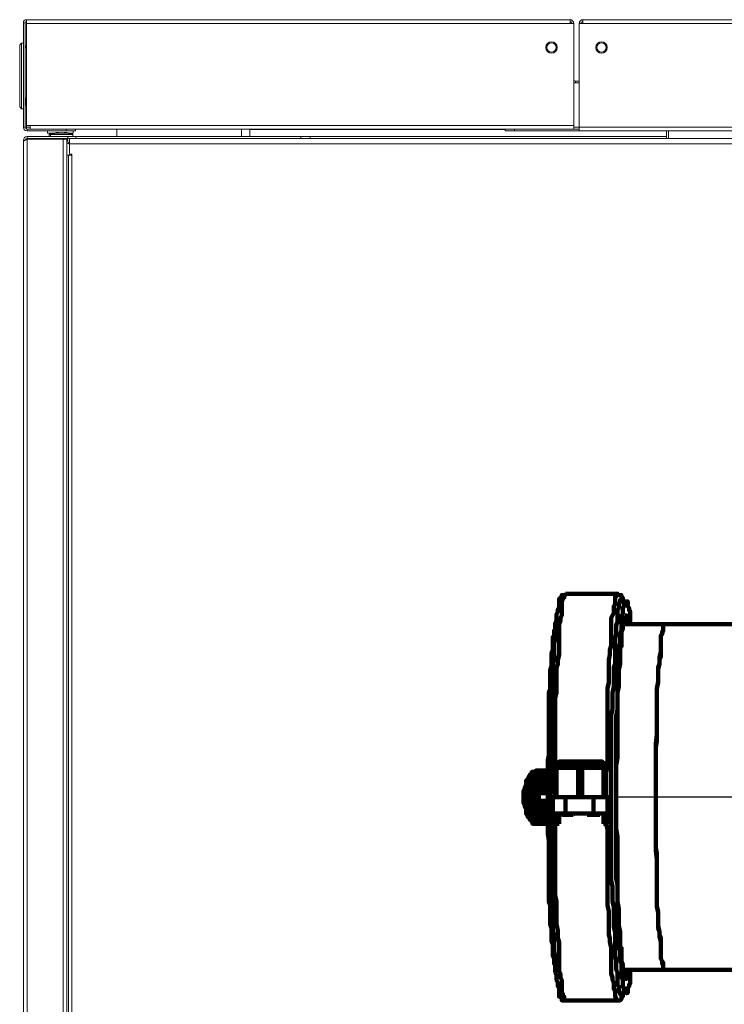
# Model space of a CAD drawing. Header units: millimetres. Extents: x -41968 to 54113, y -9946 to 101810.
# Tile 157 of 171: x -6239 to -5913, y 92132 to 92588. Entities that reach past the tile are written whole.
import ezdxf

# ---------------------------------------------------------------- set-up
doc = ezdxf.new("R2010")
doc.units = ezdxf.units.MM
doc.linetypes.add('DASHDOT', pattern=[1, 0.5, -0.25, 0, -0.25])
for name, color, linetype, lineweight in [('CERNA', 7, 'Continuous', 15), ('P', 250, 'Continuous', 100), ('UT-kotle', 1, 'Continuous', 50)]:
    doc.layers.add(name, color=color, linetype=linetype, lineweight=lineweight)
doc.layers.add('UT-komin', color=2, linetype='Continuous')

# ---------------------------------------------------------------- blocks, each defined once
blk = doc.blocks.new('CONDENSINOX_50')
at = {"layer": 'CERNA'}
for p, q in [((-247.9, 574.8), (-499.51, 574.8)), ((-499.51, 574.8), (-499.51, 573.94)), ((-247.9, 574.8), (-247.9, 573.09)), ((-241.91, 574.8), (-241.91, 574.33)), ((-241.91, 573.09), (-241.91, 574.33)), ((92.58, 574.8), (-241.9, 574.8)), ((-500.97, 573.34), (-500.11, 573.34)), ((-500.97, 525.02), (-500.97, 573.34)), ((-500.11, 525.02), (-500.11, 573.34)), ((-499.51, 573.09), (-499.6, 572.23)), ((-499.6, 572.23), (-499.6, 525.86)), ((-499.51, 573.86), (-499.51, 573.09)), ((-247.9, 573.09), (-499.51, 573.09)), ((-246.19, 573.09), (-247.9, 573.09)), ((-246.19, 524.16), (-246.19, 573.09)), ((-243.61, 573.18), (-242.76, 573.13)), ((-243.61, 573.09), (-243.61, 523.31)), ((-243.61, 573.09), (-241.91, 573.09)), ((92.58, 573.09), (-241.9, 573.09)), ((-501.82, 563.97), (-502.68, 563.12)), ((-502.68, 534.43), (-502.68, 563.12)), ((-501.82, 563.97), (-500.97, 563.97)), ((-501.82, 533.58), (-501.82, 563.97)), ((-499.6, 561.83), (-500.11, 561.83)), ((-499.68, 562.17), (-499.68, 562)), ((-243.61, 546.42), (-245.33, 546.42)), ((-245.33, 545.56), (-245.33, 546.41)), ((-243.61, 545.56), (-245.33, 545.56)), ((-500.11, 538.07), (-499.6, 538.64)), ((-499.68, 535.89), (-499.68, 538.55)), ((-501.82, 533.58), (-502.68, 534.43)), ((-501.82, 533.58), (-500.97, 533.58)), ((-500.11, 535.89), (-499.68, 535.89)), ((-499.78, 535.25), (-500.08, 535.89)), ((-499.6, 535.25), (-499.77, 535.25)), ((-499.68, 536.15), (-499.6, 536.15)), ((-500.11, 525.02), (-500.97, 525.02)), ((-499.6, 525.87), (-497.89, 525.87)), ((-499.6, 525.02), (-499.6, 525.87)), ((-499.6, 525.02), (-497.89, 525.02)), ((-499.6, 525.02), (-499.6, 524.24)), ((-499.26, 523.31), (-499.26, 524.16)), ((-481.14, 524.16), (-499.25, 524.16)), ((-497.89, 524.16), (-497.89, 525.87)), ((-246.19, 525.87), (-497.88, 525.87)), ((-246.19, 524.16), (-497.88, 524.16)), ((-481.14, 524.16), (-481.14, 523.31)), ((-476.87, 524.16), (-476.87, 523.31)), ((-457.63, 520.73), (-457.69, 524.16)), ((-399.96, 524.16), (-400.01, 520.74)), ((-396.1, 524.16), (-396.1, 523.91)), ((-277.86, 523.31), (-277.86, 524.16)), ((-273.58, 523.31), (-273.58, 524.16)), ((-273.58, 524.16), (-243.61, 524.16)), ((-243.61, 525.02), (-246.19, 525.02)), ((-243.61, 524.16), (-246.19, 524.16)), ((92.66, 525.02), (-243.61, 525.02)), ((-476.87, 523.31), (-499.26, 523.31)), ((-368.27, 520.73), (-499.26, 520.73)), ((-499.26, 520.73), (-499.26, 519.87)), ((-478.17, 519.88), (-499.26, 519.88)), ((-497.54, 519.88), (-497.54, 519.46)), ((-497.53, 519.88), (-497.53, 519.46)), ((-489.83, 522.28), (-489.83, 523.31)), ((-489.83, 522.28), (-487.01, 522.28)), ((-488.98, 521.6), (-488.42, 521.6)), ((-488.98, 520.73), (-488.98, 521.6)), ((-488.11, 522.01), (-488.68, 522.01)), ((-488.42, 521.6), (-478.15, 521.6)), ((-488.42, 520.73), (-488.42, 521.6)), ((-478.46, 522.01), (-488.12, 522.01)), ((-486.47, 519.45), (-486.54, 519.75)), ((-486.33, 519.88), (-486.33, 519.46)), ((-485.91, 519.45), (-485.98, 519.75)), ((-480.81, 518.72), (-480.6, 519.76)), ((-480.6, 519.74), (-480.47, 519.88)), ((-480.42, 520.73), (-480.42, 519.87)), ((-479.56, 522.28), (-477.85, 522.28)), ((-479.56, 519.88), (72.64, 519.88)), ((-479.56, 519.88), (-479.56, 517.31)), ((-478.15, 520.73), (-478.15, 521.6)), ((-477.85, 522.28), (-477.85, 523.31)), ((-476.71, 520.73), (-476.71, 519.87)), ((-396.1, 523.91), (-396.1, 520.74)), ((-396.1, 523.91), (-277.86, 523.91)), ((-372.54, 519.88), (-372.54, 520.74)), ((-368.27, 519.88), (-368.27, 520.74)), ((-368.27, 520.73), (-203.21, 520.73)), ((-243.61, 523.31), (-277.86, 523.31)), ((92.66, 523.31), (-243.61, 523.31)), ((-203.21, 519.88), (-203.21, 523.31)), ((-202.36, 519.88), (-202.36, 523.31)), ((-500.97, 519.02), (-500.27, 519.02)), ((-500.97, 519.02), (-500.97, 13.45)), ((-500.97, 518.73), (-500.76, 518.73)), ((-480.81, 519.45), (-499.26, 519.45)), ((-499.26, 519.45), (-499.26, 13.64)), ((-482.53, 519.45), (-482.53, 25.01)), ((-480.81, 519.45), (-480.81, 25.01)), ((-479.83, 517.31), (-479.55, 517.31)), ((-479.56, 513.03), (-479.56, 517.32)), ((-479.56, 517.31), (72.64, 517.31)), ((-480.05, 512.17), (-480.81, 512.17)), ((-480.05, 28.57), (-480.05, 512.17)), ((-478.9, 512.17), (-480.05, 512.17)), ((-479.56, 512.17), (-479.56, 512.6)), ((-479.14, 512.6), (-478.79, 512.6)), ((-478.79, 512.17), (-478.91, 512.17)), ((-478.75, 512.2), (-478.9, 512.17)), ((-478.62, 512.28), (-478.75, 512.21)), ((-478.57, 512.39), (-478.62, 512.28)), ((-478.57, 512.39), (-478.57, 28.35))]:
    blk.add_line(p, q, dxfattribs=at)
for points in [[(-499.51, 574.8), (-500.32, 574.8), (-500.97, 574.15), (-500.97, 573.34)], [(-246.19, 573.09), (-246.19, 574.03), (-246.95, 574.81), (-247.9, 574.81)], [(-241.91, 574.8), (-242.85, 574.8), (-243.61, 574.03), (-243.61, 573.09)], [(-499.51, 573.95), (-499.84, 573.95), (-500.11, 573.68), (-500.11, 573.34)], [(-247.04, 573.09), (-247.04, 573.56), (-247.43, 573.94), (-247.91, 573.94)], [(-241.91, 573.95), (-242.37, 573.95), (-242.76, 573.57), (-242.76, 573.09)], [(-499.85, 561.83), (-499.76, 561.83), (-499.68, 561.91), (-499.68, 562)], [(-499.61, 562.79), (-499.65, 562.59), (-499.68, 562.38), (-499.68, 562.17)], [(-246.19, 547.28), (-246.19, 546.81), (-245.8, 546.42), (-245.33, 546.42)], [(-246.19, 545.79), (-245.92, 545.64), (-245.63, 545.56), (-245.33, 545.56)], [(-500.97, 525.02), (-500.97, 524.07), (-500.2, 523.32), (-499.26, 523.32)], [(-500.11, 525.02), (-500.11, 524.55), (-499.73, 524.17), (-499.26, 524.17)], [(-499.26, 520.73), (-500.19, 520.73), (-500.97, 519.97), (-500.97, 519.02)], [(-499.26, 519.88), (-499.69, 519.88), (-500.06, 519.55), (-500.11, 519.12)], [(-498.4, 519.88), (-498.87, 519.88), (-499.3, 519.7), (-499.62, 519.35)], [(-497.2, 519.88), (-497.24, 519.74), (-497.28, 519.59), (-497.33, 519.46)], [(-488.67, 522.01), (-488.85, 521.96), (-488.97, 521.79), (-488.97, 521.6)], [(-487.58, 522.3), (-487.95, 522.21), (-488.32, 522.12), (-488.68, 522.01)], [(-488.11, 522.01), (-488.3, 521.96), (-488.42, 521.79), (-488.42, 521.6)], [(-478.46, 522.01), (-481.62, 522.94), (-484.97, 522.94), (-488.12, 522.01)], [(-479.66, 519.59), (-479.7, 519.71), (-479.74, 519.8), (-479.8, 519.89)], [(-478.15, 521.6), (-478.15, 521.79), (-478.28, 521.96), (-478.45, 522.01)], [(-499.91, 519.2), (-499.98, 519.17), (-500.05, 519.15), (-500.12, 519.1)], [(-480.79, 517.38), (-480.14, 517.57), (-479.66, 518.13), (-479.57, 518.79)], [(-479.56, 516.46), (-479.56, 516.91), (-479.74, 517.35), (-480.06, 517.67)], [(-479.56, 513.03), (-479.56, 512.79), (-479.37, 512.61), (-479.14, 512.61)], [(-478.57, 512.39), (-478.57, 512.51), (-478.66, 512.6), (-478.79, 512.6)]]:
    blk.add_open_spline(points, degree=3, dxfattribs=at)
for points, knots in [([(-253.81, 561.95), (-253.81, 560.49), (-255.01, 559.31), (-256.46, 559.31), (-257.92, 559.31), (-259.11, 560.49), (-259.11, 561.95), (-259.11, 563.42), (-257.92, 564.61), (-256.46, 564.61), (-255.01, 564.61), (-253.81, 563.42), (-253.81, 561.95)], [0, 0, 0, 0, 1, 1, 1, 2, 2, 2, 3, 3, 3, 4, 4, 4, 4]), ([(-254.34, 561.95), (-254.34, 560.8), (-255.29, 559.84), (-256.46, 559.84), (-257.63, 559.84), (-258.58, 560.8), (-258.58, 561.95), (-258.58, 563.13), (-257.63, 564.08), (-256.46, 564.08), (-255.29, 564.08), (-254.34, 563.13), (-254.34, 561.95)], [0, 0, 0, 0, 1, 1, 1, 2, 2, 2, 3, 3, 3, 4, 4, 4, 4]), ([(-230.69, 561.95), (-230.69, 560.49), (-231.88, 559.31), (-233.34, 559.31), (-234.8, 559.31), (-236.01, 560.49), (-236.01, 561.95), (-236.01, 563.42), (-234.8, 564.61), (-233.34, 564.61), (-231.88, 564.61), (-230.69, 563.42), (-230.69, 561.95)], [0, 0, 0, 0, 1, 1, 1, 2, 2, 2, 3, 3, 3, 4, 4, 4, 4]), ([(-231.22, 561.95), (-231.22, 560.8), (-232.17, 559.84), (-233.35, 559.84), (-234.52, 559.84), (-235.46, 560.8), (-235.46, 561.95), (-235.46, 563.13), (-234.52, 564.08), (-233.35, 564.08), (-232.17, 564.08), (-231.22, 563.13), (-231.22, 561.95)], [0, 0, 0, 0, 1, 1, 1, 2, 2, 2, 3, 3, 3, 4, 4, 4, 4]), ([(-480.81, 518.31), (-480.41, 518.56), (-480.29, 519.1), (-480.56, 519.49), (-480.57, 519.52), (-480.6, 519.55), (-480.62, 519.58)], [0, 0, 0, 0, 1, 1, 1, 2, 2, 2, 2]), ([(-500.97, 518.42), (-500.97, 518.5), (-500.91, 518.59), (-500.85, 518.65), (-500.75, 518.77), (-500.63, 518.85), (-500.51, 518.91)], [0, 0, 0, 0, 1, 1, 1, 2, 2, 2, 2]), ([(-500.51, 518.91), (-500.45, 518.95), (-500.38, 518.98), (-500.33, 519.02), (-500.26, 519.06), (-500.19, 519.09), (-500.12, 519.11)], [0, 0, 0, 0, 1, 1, 1, 2, 2, 2, 2]), ([(-499.91, 519.2), (-499.83, 519.23), (-499.76, 519.25), (-499.67, 519.27), (-499.6, 519.31), (-499.51, 519.34), (-499.43, 519.35)], [0, 0, 0, 0, 1, 1, 1, 2, 2, 2, 2])]:
    blk.add_open_spline(points, degree=3, knots=knots, dxfattribs=at)

msp = doc.modelspace()

# ---------------------------------------------------------------- linework, layer by layer
at = {"layer": 'P', "color": 2, "linetype": 'Continuous'}
for points in [[(-5991.052, 92228.024), (-5991.052, 92250.377), (-5991.052, 92252.729), (-5991.052, 92273.905), (-5990.463, 92276.258), (-5990.463, 92288.023), (-5989.875, 92289.787), (-5989.875, 92291.552), (-5989.287, 92293.905), (-5989.287, 92301.552), (-5989.287, 92303.317), (-5989.287, 92308.022), (-5988.699, 92309.787), (-5988.699, 92310.963), (-5988.11, 92312.14), (-5988.11, 92315.669), (-5988.11, 92316.257), (-5988.11, 92318.61), (-5987.522, 92319.787), (-5986.934, 92320.375), (-5986.934, 92320.963), (-5986.934, 92321.551), (-5986.346, 92321.551), (-5986.346, 92322.14), (-5986.346, 92322.14)], [(-5991.052, 92307.434), (-5991.052, 92308.611), (-5990.463, 92309.787), (-5990.463, 92312.728), (-5989.875, 92313.905), (-5989.875, 92315.081), (-5989.287, 92315.669), (-5989.287, 92317.434), (-5989.287, 92317.434), (-5989.287, 92318.61), (-5989.287, 92319.787), (-5989.287, 92319.787), (-5988.699, 92320.375), (-5988.699, 92320.375), (-5988.11, 92320.963), (-5988.11, 92320.963), (-5988.11, 92321.551), (-5988.11, 92321.551), (-5987.522, 92321.551), (-5986.934, 92321.551), (-5986.346, 92322.14), (-5986.346, 92322.14)], [(-5962.229, 92322.14), (-5986.346, 92322.14)], [(-5967.523, 92228.024), (-5967.523, 92239.2), (-5966.934, 92242.141), (-5966.934, 92258.023), (-5966.934, 92260.965), (-5966.934, 92278.611), (-5966.346, 92280.964), (-5966.346, 92291.552), (-5965.758, 92293.905), (-5965.758, 92296.258), (-5965.17, 92298.023), (-5965.17, 92303.317), (-5965.17, 92305.081), (-5965.17, 92310.963), (-5964.582, 92312.14), (-5963.993, 92313.316), (-5963.993, 92316.257), (-5963.405, 92317.434), (-5963.405, 92319.787), (-5963.405, 92320.375), (-5963.405, 92320.963), (-5962.817, 92320.963), (-5962.817, 92321.551), (-5962.229, 92321.551), (-5962.229, 92322.14), (-5962.229, 92322.14)], [(-5965.17, 92228.024), (-5965.17, 92266.259), (-5964.582, 92268.611), (-5964.582, 92276.258), (-5963.993, 92279.199), (-5963.993, 92288.023), (-5963.405, 92289.787), (-5963.405, 92298.023), (-5963.405, 92299.787), (-5963.405, 92301.552), (-5962.817, 92303.317), (-5962.817, 92307.434), (-5962.229, 92309.199), (-5962.229, 92312.728), (-5962.229, 92313.905), (-5962.229, 92314.493), (-5961.64, 92315.669), (-5961.64, 92317.434), (-5961.052, 92318.61), (-5961.052, 92319.199), (-5960.464, 92319.787), (-5960.464, 92319.787), (-5960.464, 92320.375), (-5960.464, 92320.375), (-5959.876, 92319.787), (-5959.876, 92318.61)], [(-5962.229, 92322.14), (-5962.229, 92322.14), (-5961.64, 92321.551), (-5961.052, 92321.551), (-5961.052, 92321.551), (-5960.464, 92321.551), (-5960.464, 92320.963), (-5960.464, 92320.375), (-5959.876, 92320.375), (-5959.876, 92319.787), (-5959.876, 92319.199), (-5959.288, 92318.61)], [(-5962.817, 92228.024), (-5962.817, 92265.67), (-5962.229, 92268.611), (-5962.229, 92282.729), (-5962.229, 92285.082), (-5962.229, 92286.846), (-5961.64, 92289.199), (-5961.64, 92297.434), (-5961.052, 92299.199), (-5961.052, 92303.317), (-5960.464, 92305.081), (-5960.464, 92306.846), (-5960.464, 92308.022), (-5960.464, 92312.14), (-5959.876, 92312.728), (-5959.876, 92315.669), (-5959.288, 92316.257), (-5959.288, 92317.434), (-5959.288, 92317.434), (-5959.288, 92318.61), (-5958.699, 92318.61), (-5958.699, 92318.61), (-5958.699, 92318.61)], [(-5958.699, 92318.61), (-5957.523, 92318.61), (-5957.523, 92318.61), (-5957.523, 92318.022), (-5957.523, 92317.434), (-5957.523, 92316.257), (-5956.935, 92315.669), (-5956.935, 92314.493), (-5956.346, 92313.905), (-5956.346, 92310.963), (-5956.346, 92309.787), (-5956.346, 92308.022), (-5956.346, 92308.022)], [(-5960.464, 92300.964), (-5960.464, 92304.493), (-5959.876, 92305.669), (-5959.876, 92308.022), (-5959.288, 92309.199), (-5959.288, 92309.787), (-5959.288, 92310.963), (-5958.699, 92311.552), (-5958.699, 92312.14), (-5958.699, 92312.14)], [(-5958.699, 92308.022), (-5958.699, 92312.14)], [(-5958.699, 92308.022), (-5958.699, 92312.14)], [(-5958.699, 92312.14), (-5958.111, 92312.14), (-5957.523, 92311.552), (-5957.523, 92310.963), (-5957.523, 92309.787), (-5957.523, 92309.199), (-5956.935, 92308.022), (-5956.935, 92308.022)], [(-5991.052, 92307.434), (-5991.052, 92306.846), (-5991.052, 92306.258), (-5991.052, 92305.669), (-5991.64, 92305.081), (-5991.64, 92302.14), (-5992.228, 92302.14), (-5992.228, 92298.611), (-5992.228, 92297.434), (-5992.228, 92296.258), (-5992.816, 92294.493), (-5992.816, 92288.611), (-5993.404, 92286.846), (-5993.404, 92278.023), (-5993.993, 92276.258), (-5993.993, 92270.376), (-5993.993, 92268.023), (-5993.993, 92247.435), (-5994.581, 92245.083), (-5994.581, 92230.377)], [(-5993.404, 92228.024), (-5992.816, 92232.142), (-5992.816, 92266.259), (-5992.228, 92270.376), (-5992.228, 92276.847), (-5992.228, 92280.376), (-5992.228, 92289.787), (-5991.64, 92292.14), (-5991.64, 92299.199), (-5991.052, 92300.964), (-5991.052, 92303.317), (-5991.052, 92305.081), (-5991.052, 92307.434)], [(-5959.876, 92308.022), (-5958.699, 92308.022)], [(-5958.699, 92308.022), (-5798.703, 92308.022)], [(-5944.582, 92228.024), (-5944.582, 92250.965), (-5943.994, 92253.906), (-5943.994, 92263.317), (-5943.994, 92265.67), (-5943.994, 92278.611), (-5943.406, 92280.964), (-5943.406, 92288.023), (-5942.817, 92289.787), (-5942.817, 92291.552), (-5942.229, 92292.729), (-5942.229, 92298.611), (-5942.229, 92299.787), (-5942.229, 92302.728), (-5941.641, 92303.317), (-5941.641, 92304.493), (-5941.053, 92305.081), (-5941.053, 92306.846), (-5941.053, 92307.434), (-5941.053, 92308.022), (-5940.464, 92308.022), (-5940.464, 92308.022)], [(-5944.582, 92228.024), (-5944.582, 92252.729), (-5943.994, 92256.847), (-5943.994, 92264.494), (-5943.994, 92268.023), (-5943.994, 92278.023), (-5943.406, 92281.552), (-5943.406, 92287.435), (-5942.817, 92289.787), (-5942.817, 92292.729), (-5942.229, 92295.081), (-5942.229, 92297.434), (-5942.229, 92299.199), (-5942.229, 92302.728), (-5941.641, 92303.905), (-5941.053, 92305.081), (-5941.053, 92306.258), (-5941.053, 92306.846), (-5941.053, 92308.022), (-5940.464, 92308.022)], [(-5960.464, 92297.434), (-5960.464, 92300.964)], [(-5962.229, 92270.376), (-5962.229, 92273.317), (-5962.229, 92276.258), (-5961.64, 92279.199), (-5961.64, 92286.846), (-5961.052, 92289.787), (-5961.052, 92296.846), (-5960.464, 92298.611), (-5960.464, 92300.375)], [(-5960.464, 92297.434), (-5960.464, 92300.375)], [(-5960.464, 92297.434), (-5960.464, 92297.434)], [(-5960.464, 92297.434), (-5960.464, 92297.434)], [(-5962.817, 92228.024), (-5962.817, 92242.73), (-5962.229, 92246.259), (-5962.229, 92269.788)], [(-5962.229, 92268.023), (-5962.229, 92270.376)], [(-5962.229, 92267.435), (-5962.229, 92269.788)], [(-5962.229, 92268.023), (-5962.229, 92267.435)], [(-5962.229, 92267.435), (-5962.229, 92267.435)], [(-5990.463, 92242.73), (-5989.875, 92242.73), (-5989.875, 92243.318), (-5989.287, 92243.318), (-5989.287, 92243.318), (-5989.287, 92243.906), (-5989.287, 92243.906), (-5989.287, 92244.494), (-5989.287, 92244.494), (-5988.699, 92244.494), (-5988.699, 92244.494)], [(-5989.287, 92243.318), (-5989.287, 92243.318), (-5989.875, 92242.73), (-5990.463, 92241.553)], [(-5990.463, 92241.553), (-5968.111, 92241.553)], [(-5990.463, 92228.024), (-5990.463, 92241.553)], [(-5989.287, 92243.318), (-5969.876, 92243.318)], [(-5988.699, 92244.494), (-5988.699, 92243.906), (-5988.699, 92243.318), (-5988.699, 92243.318), (-5988.699, 92243.318)], [(-5988.699, 92244.494), (-5969.876, 92244.494)], [(-5981.64, 92243.318), (-5981.64, 92243.318), (-5981.64, 92242.73), (-5981.052, 92242.73), (-5980.464, 92242.141), (-5980.464, 92241.553), (-5980.464, 92241.553)], [(-5980.464, 92228.024), (-5980.464, 92241.553)], [(-5976.934, 92243.318), (-5977.522, 92243.318), (-5977.522, 92242.73), (-5978.111, 92242.73), (-5978.111, 92242.141), (-5978.111, 92241.553), (-5978.699, 92241.553), (-5978.699, 92241.553)], [(-5978.699, 92228.024), (-5978.699, 92241.553)], [(-5969.876, 92243.318), (-5969.876, 92243.906), (-5969.876, 92244.494), (-5969.876, 92244.494)], [(-5969.876, 92244.494), (-5969.876, 92244.494), (-5969.287, 92244.494), (-5969.287, 92243.906), (-5968.699, 92243.906), (-5968.699, 92243.318), (-5968.699, 92243.318), (-5968.111, 92243.318), (-5968.111, 92242.73), (-5968.111, 92242.141), (-5968.111, 92242.141), (-5968.111, 92241.553)], [(-5969.876, 92243.318), (-5969.876, 92243.318)], [(-5969.876, 92243.318), (-5969.876, 92243.318)], [(-5969.876, 92243.318), (-5969.287, 92242.73), (-5968.699, 92242.73), (-5968.699, 92242.141), (-5968.111, 92242.141), (-5968.111, 92241.553), (-5968.111, 92241.553)], [(-5969.876, 92243.318), (-5969.876, 92243.318), (-5969.876, 92242.73)], [(-5969.876, 92243.318), (-5969.876, 92243.318)], [(-5969.876, 92242.73), (-5968.699, 92242.73), (-5968.699, 92242.141), (-5968.699, 92241.553), (-5968.699, 92241.553)], [(-5968.699, 92228.024), (-5968.699, 92241.553)], [(-5968.111, 92241.553), (-5968.111, 92241.553), (-5968.111, 92241.553), (-5968.111, 92241.553)], [(-5968.111, 92241.553), (-5968.111, 92239.789), (-5968.111, 92238.612), (-5968.111, 92228.024)], [(-5999.287, 92240.377), (-5999.875, 92240.377), (-6000.463, 92239.789), (-6001.051, 92239.789), (-6001.64, 92239.789), (-6001.64, 92239.789), (-6002.228, 92239.2), (-6002.228, 92238.612), (-6002.816, 92238.612), (-6002.816, 92238.024), (-6003.404, 92237.436), (-6003.404, 92236.847), (-6003.992, 92236.259), (-6004.581, 92235.671), (-6004.581, 92235.083), (-6004.581, 92234.495), (-6004.581, 92233.318), (-6005.169, 92232.73), (-6005.169, 92232.142), (-6005.757, 92230.965), (-6005.757, 92228.024)], [(-5998.11, 92240.377), (-5998.698, 92240.377), (-5999.287, 92239.789), (-5999.875, 92239.789), (-5999.875, 92239.789), (-6000.463, 92239.789), (-6001.051, 92239.2), (-6001.051, 92238.612), (-6001.64, 92238.612), (-6001.64, 92238.024), (-6002.228, 92237.436), (-6002.228, 92236.847), (-6002.816, 92236.259), (-6002.816, 92235.671), (-6002.816, 92235.083), (-6003.404, 92234.495), (-6003.404, 92233.906)], [(-5996.934, 92240.377), (-5997.522, 92239.789), (-5998.698, 92239.789), (-5998.698, 92239.789), (-5999.287, 92239.789), (-5999.875, 92239.2), (-5999.875, 92238.612), (-5999.875, 92238.612), (-6000.463, 92238.024), (-6001.051, 92237.436), (-6001.051, 92236.847), (-6001.64, 92236.259), (-6001.64, 92235.671), (-6001.64, 92235.083), (-6002.228, 92234.495), (-6002.228, 92233.318), (-6002.816, 92232.73), (-6002.816, 92232.142), (-6002.816, 92230.965), (-6002.816, 92228.024)], [(-5995.169, 92240.377), (-5995.757, 92240.377), (-5996.346, 92239.789), (-5996.934, 92239.789), (-5997.522, 92239.789), (-5998.11, 92239.789), (-5998.698, 92239.2), (-5998.698, 92238.612), (-5998.698, 92238.612), (-5999.287, 92238.024), (-5999.875, 92237.436), (-5999.875, 92236.847), (-5999.875, 92236.259), (-6000.463, 92235.671), (-6000.463, 92234.495), (-6001.051, 92233.906)], [(-5994.581, 92240.377), (-5995.169, 92239.789), (-5995.757, 92239.789), (-5996.346, 92239.789), (-5996.934, 92239.789), (-5996.934, 92239.2), (-5996.934, 92238.612), (-5997.522, 92238.612), (-5998.11, 92238.024), (-5998.11, 92237.436), (-5998.698, 92236.847), (-5998.698, 92236.259), (-5999.287, 92235.671), (-5999.287, 92234.495), (-5999.875, 92233.906), (-5999.875, 92232.73), (-5999.875, 92232.142), (-5999.875, 92230.965), (-6000.463, 92230.377), (-6000.463, 92228.024)], [(-5999.287, 92240.377), (-5998.11, 92240.377)], [(-5994.581, 92239.789), (-5994.581, 92239.789), (-5995.169, 92239.789), (-5995.169, 92239.2), (-5995.757, 92238.612), (-5996.346, 92238.612), (-5996.934, 92238.024), (-5996.934, 92237.436), (-5996.934, 92236.847), (-5996.934, 92236.259), (-5997.522, 92235.671), (-5998.11, 92235.083), (-5998.11, 92234.495), (-5998.698, 92233.906)], [(-5996.934, 92240.377), (-5998.11, 92240.377)], [(-5994.581, 92238.612), (-5994.581, 92238.612), (-5995.169, 92238.612), (-5995.169, 92238.024), (-5995.169, 92237.436), (-5995.757, 92236.847), (-5995.757, 92236.259), (-5996.346, 92235.671), (-5996.934, 92235.083), (-5996.934, 92234.495), (-5996.934, 92233.906), (-5996.934, 92232.142), (-5997.522, 92230.965), (-5997.522, 92229.789)], [(-5996.934, 92240.377), (-5996.934, 92240.377)], [(-5996.934, 92240.377), (-5995.169, 92240.377)], [(-5994.581, 92236.847), (-5994.581, 92236.259), (-5995.169, 92235.671), (-5995.169, 92235.083), (-5995.169, 92234.495), (-5995.757, 92233.906)], [(-5994.581, 92240.377), (-5995.169, 92240.377)], [(-5994.581, 92240.377), (-5994.581, 92240.377)], [(-6003.404, 92233.906), (-6003.404, 92233.318), (-6003.992, 92232.73), (-6003.992, 92232.142), (-6004.581, 92230.965), (-6004.581, 92228.024)], [(-6001.64, 92236.259), (-6001.64, 92236.259), (-6001.64, 92235.671), (-6001.64, 92235.671), (-6002.228, 92235.083), (-6002.228, 92233.906), (-6002.816, 92233.318), (-6002.816, 92232.73), (-6002.816, 92229.201), (-6003.404, 92228.612), (-6003.404, 92228.024)], [(-6001.051, 92233.906), (-6001.051, 92233.318), (-6001.64, 92232.73), (-6001.64, 92230.965), (-6001.64, 92230.377), (-6001.64, 92228.024)], [(-5998.698, 92236.259), (-5998.698, 92236.259), (-5999.287, 92235.671), (-5999.287, 92235.671), (-5999.875, 92235.083), (-5999.875, 92233.906), (-5999.875, 92233.318), (-5999.875, 92232.73), (-6000.463, 92232.142), (-6000.463, 92228.024)], [(-5998.698, 92233.906), (-5998.698, 92232.73), (-5998.698, 92232.142), (-5998.698, 92230.377), (-5999.287, 92229.201), (-5999.287, 92228.024)], [(-5995.757, 92236.259), (-5995.757, 92236.259), (-5996.346, 92235.671), (-5996.934, 92235.671), (-5996.934, 92235.083), (-5996.934, 92234.495), (-5996.934, 92233.318), (-5997.522, 92232.73), (-5998.11, 92232.142), (-5998.11, 92229.789), (-5998.11, 92229.789)], [(-5995.757, 92233.906), (-5995.757, 92232.142), (-5996.346, 92230.965), (-5996.346, 92229.789)], [(-5994.581, 92233.906), (-5994.581, 92233.318), (-5995.169, 92232.73), (-5995.169, 92232.142), (-5995.169, 92230.965), (-5995.169, 92229.789), (-5995.169, 92229.789)], [(-5994.581, 92233.318), (-5994.581, 92232.142), (-5995.169, 92230.965), (-5995.169, 92229.789)], [(-5999.287, 92215.671), (-6000.463, 92215.671), (-6000.463, 92215.671), (-6001.64, 92215.671), (-6001.64, 92216.26), (-6002.228, 92216.848), (-6002.228, 92217.436), (-6002.816, 92217.436), (-6002.816, 92218.024), (-6003.404, 92218.613), (-6003.404, 92218.613), (-6003.992, 92219.201), (-6004.581, 92220.377), (-6004.581, 92220.377), (-6004.581, 92221.554), (-6004.581, 92222.73), (-6005.169, 92223.318), (-6005.169, 92224.495), (-6005.757, 92225.083), (-6005.757, 92228.024)], [(-6003.404, 92222.142), (-6003.404, 92222.73), (-6003.992, 92223.318), (-6003.992, 92224.495), (-6004.581, 92225.083), (-6004.581, 92228.024)], [(-6001.64, 92219.201), (-6001.64, 92219.789), (-6001.64, 92220.377), (-6001.64, 92220.377), (-6002.228, 92220.965), (-6002.228, 92222.142), (-6002.816, 92222.73), (-6002.816, 92223.318), (-6002.816, 92226.259), (-6003.404, 92227.436), (-6003.404, 92228.024)], [(-5996.934, 92215.671), (-5997.522, 92215.671), (-5998.11, 92215.671), (-5998.698, 92215.671), (-5999.287, 92216.26), (-5999.875, 92216.848), (-5999.875, 92217.436), (-5999.875, 92217.436), (-6000.463, 92218.024), (-6001.051, 92218.613), (-6001.051, 92218.613), (-6001.64, 92219.201), (-6001.64, 92220.377), (-6001.64, 92220.377), (-6002.228, 92221.554), (-6002.228, 92222.73), (-6002.816, 92223.318), (-6002.816, 92224.495), (-6002.816, 92225.083), (-6002.816, 92228.024)], [(-6001.051, 92222.142), (-6001.051, 92222.73), (-6001.64, 92223.318), (-6001.64, 92225.083), (-6001.64, 92225.671), (-6001.64, 92228.024)], [(-5998.698, 92219.201), (-5998.698, 92219.789), (-5999.287, 92220.377), (-5999.287, 92220.377), (-5999.875, 92220.965), (-5999.875, 92222.142), (-5999.875, 92222.73), (-5999.875, 92223.318), (-6000.463, 92223.907), (-6000.463, 92228.024)], [(-5994.581, 92215.671), (-5995.169, 92215.671), (-5995.169, 92215.671), (-5996.346, 92215.671), (-5996.934, 92216.26), (-5996.934, 92216.848), (-5996.934, 92217.436), (-5997.522, 92217.436), (-5998.11, 92218.024), (-5998.11, 92218.613), (-5998.698, 92218.613), (-5998.698, 92219.201), (-5999.287, 92220.377), (-5999.287, 92221.554), (-5999.875, 92222.142), (-5999.875, 92223.318), (-5999.875, 92224.495), (-5999.875, 92225.083), (-6000.463, 92225.671), (-6000.463, 92228.024)], [(-5998.698, 92222.142), (-5998.698, 92223.318), (-5998.698, 92224.495), (-5998.698, 92225.671), (-5999.287, 92226.259), (-5999.287, 92228.024)], [(-5998.698, 92228.024), (-5998.698, 92228.612), (-5998.698, 92229.201), (-5998.698, 92229.201), (-5998.698, 92229.789), (-5998.698, 92229.789)], [(-5994.581, 92229.789), (-5998.698, 92229.789)], [(-5998.698, 92226.259), (-5998.698, 92226.848), (-5998.698, 92227.436), (-5998.698, 92228.024)], [(-5994.581, 92230.377), (-5994.581, 92228.024)], [(-5994.581, 92225.671), (-5994.581, 92228.024)], [(-5991.052, 92148.026), (-5991.052, 92150.967), (-5991.052, 92152.732), (-5991.052, 92154.496), (-5991.64, 92156.849), (-5991.64, 92163.32), (-5992.228, 92166.261), (-5992.228, 92175.084), (-5992.228, 92179.202), (-5992.228, 92185.672), (-5992.816, 92189.201), (-5992.816, 92223.907), (-5993.404, 92228.024)], [(-5993.404, 92228.024), (-5992.228, 92228.024)], [(-5992.228, 92228.024), (-5992.228, 92228.024)], [(-5992.228, 92228.024), (-5992.228, 92220.377)], [(-5992.228, 92228.024), (-5965.17, 92228.024)], [(-5986.346, 92228.024), (-5986.346, 92220.377)], [(-5973.405, 92228.024), (-5973.405, 92220.377)], [(-5966.934, 92228.024), (-5966.934, 92220.377)], [(-5966.934, 92228.024), (-5966.934, 92215.671)], [(-5959.876, 92136.85), (-5959.876, 92135.673), (-5960.464, 92135.673), (-5960.464, 92136.261), (-5961.052, 92136.85), (-5961.052, 92137.438), (-5961.64, 92138.026), (-5961.64, 92140.379), (-5962.229, 92140.967), (-5962.229, 92142.144), (-5962.229, 92143.32), (-5962.229, 92146.849), (-5962.817, 92148.026), (-5962.817, 92152.732), (-5963.405, 92154.496), (-5963.405, 92156.261), (-5963.405, 92158.614), (-5963.405, 92165.673), (-5963.993, 92168.025), (-5963.993, 92177.437), (-5964.582, 92179.79), (-5964.582, 92186.849), (-5965.17, 92189.201), (-5965.17, 92228.024)], [(-5962.229, 92186.26), (-5962.229, 92209.789), (-5962.817, 92213.319), (-5962.817, 92228.024)], [(-5962.817, 92228.024), (-5962.817, 92190.378), (-5962.229, 92187.437), (-5962.229, 92173.319), (-5962.229, 92170.967), (-5962.229, 92169.202), (-5961.64, 92166.261), (-5961.64, 92158.614), (-5961.052, 92156.849), (-5961.052, 92152.143), (-5960.464, 92150.967), (-5960.464, 92149.202), (-5960.464, 92148.026), (-5960.464, 92144.497), (-5959.876, 92143.32), (-5959.876, 92140.379), (-5959.288, 92139.791), (-5959.288, 92139.203), (-5959.288, 92138.614), (-5959.288, 92137.438), (-5958.699, 92137.438), (-5958.699, 92136.85)], [(-5944.582, 92228.024), (-5944.582, 92225.083)], [(-5940.464, 92148.026), (-5941.053, 92148.026), (-5941.053, 92149.202), (-5941.053, 92149.791), (-5941.053, 92150.967), (-5941.641, 92152.143), (-5942.229, 92153.32), (-5942.229, 92156.849), (-5942.229, 92158.614), (-5942.229, 92160.967), (-5942.817, 92163.32), (-5942.817, 92165.673), (-5943.406, 92168.614), (-5943.406, 92174.496), (-5943.994, 92177.437), (-5943.994, 92188.025), (-5943.994, 92191.554), (-5943.994, 92199.201), (-5944.582, 92203.319), (-5944.582, 92228.024)], [(-5994.581, 92226.259), (-5998.698, 92226.259)], [(-5995.757, 92219.201), (-5995.757, 92219.789), (-5996.346, 92220.377), (-5996.934, 92220.377), (-5996.934, 92220.965), (-5996.934, 92222.142), (-5996.934, 92222.73), (-5997.522, 92223.318), (-5998.11, 92223.907), (-5998.11, 92226.259), (-5998.11, 92226.259)], [(-5994.581, 92216.848), (-5994.581, 92217.436), (-5995.169, 92217.436), (-5995.169, 92218.024), (-5995.169, 92218.613), (-5995.757, 92218.613), (-5995.757, 92219.201), (-5996.346, 92220.377), (-5996.934, 92220.377), (-5996.934, 92221.554), (-5996.934, 92222.142), (-5996.934, 92224.495), (-5997.522, 92225.083), (-5997.522, 92226.259)], [(-5995.757, 92222.142), (-5995.757, 92224.495), (-5996.346, 92225.083), (-5996.346, 92226.259)], [(-5994.581, 92222.142), (-5994.581, 92224.495), (-5995.169, 92225.083), (-5995.169, 92226.259)], [(-5994.581, 92222.142), (-5994.581, 92222.73), (-5995.169, 92223.318), (-5995.169, 92223.907), (-5995.169, 92224.495), (-5995.169, 92226.259), (-5995.169, 92226.259)], [(-5991.052, 92148.026), (-5991.052, 92148.614), (-5991.052, 92149.202), (-5991.052, 92149.791), (-5991.052, 92150.379), (-5991.64, 92150.967), (-5991.64, 92153.32), (-5992.228, 92154.496), (-5992.228, 92157.437), (-5992.228, 92158.614), (-5992.228, 92159.79), (-5992.816, 92161.555), (-5992.816, 92167.437), (-5993.404, 92169.202), (-5993.404, 92178.025), (-5993.993, 92179.79), (-5993.993, 92185.672), (-5993.993, 92188.025), (-5993.993, 92208.025), (-5994.581, 92210.966), (-5994.581, 92225.671)], [(-5944.582, 92225.083), (-5944.582, 92204.495), (-5943.994, 92202.142), (-5943.994, 92192.731), (-5943.994, 92190.378), (-5943.994, 92177.437), (-5943.406, 92175.084), (-5943.406, 92167.437), (-5942.817, 92165.673), (-5942.817, 92164.496), (-5942.229, 92162.731), (-5942.229, 92157.437), (-5942.229, 92156.261), (-5942.229, 92153.32), (-5941.641, 92152.143), (-5941.641, 92150.967), (-5941.053, 92150.967), (-5941.053, 92149.202), (-5941.053, 92148.614), (-5941.053, 92148.026), (-5941.053, 92148.026)], [(-5998.11, 92215.671), (-5999.287, 92215.671), (-5999.287, 92215.671), (-5999.875, 92215.671), (-6000.463, 92216.26), (-6001.051, 92216.848), (-6001.051, 92217.436), (-6001.64, 92217.436), (-6001.64, 92218.024), (-6002.228, 92218.613), (-6002.228, 92218.613), (-6002.816, 92219.201), (-6002.816, 92220.377), (-6002.816, 92220.377), (-6003.404, 92221.554), (-6003.404, 92222.142)], [(-5995.169, 92215.671), (-5996.346, 92215.671), (-5996.934, 92215.671), (-5997.522, 92215.671), (-5998.11, 92216.26), (-5998.698, 92216.848), (-5998.698, 92217.436), (-5998.698, 92217.436), (-5999.287, 92218.024), (-5999.875, 92218.613), (-5999.875, 92218.613), (-5999.875, 92219.201), (-6000.463, 92220.377), (-6000.463, 92221.554), (-6001.051, 92222.142)], [(-5994.581, 92215.671), (-5994.581, 92215.671), (-5995.169, 92216.26), (-5995.169, 92216.848), (-5995.757, 92217.436), (-5996.346, 92217.436), (-5996.934, 92218.024), (-5996.934, 92218.613), (-5996.934, 92218.613), (-5996.934, 92219.201), (-5997.522, 92220.377), (-5998.11, 92220.377), (-5998.11, 92221.554), (-5998.698, 92222.142)], [(-5994.581, 92218.613), (-5994.581, 92219.201), (-5995.169, 92220.377), (-5995.169, 92220.377), (-5995.169, 92221.554), (-5995.757, 92222.142)], [(-5991.64, 92215.671), (-5991.64, 92218.613), (-5991.64, 92219.201), (-5991.64, 92219.789), (-5991.64, 92219.789), (-5992.228, 92220.377), (-5992.228, 92220.377), (-5992.228, 92220.377)], [(-5966.934, 92220.377), (-5992.228, 92220.377)], [(-5991.64, 92220.377), (-5991.64, 92220.377), (-5991.64, 92220.377), (-5991.052, 92219.789), (-5991.052, 92219.201), (-5991.052, 92218.613), (-5991.052, 92217.436), (-5991.052, 92215.671)], [(-5989.875, 92220.377), (-5989.875, 92220.377), (-5989.875, 92219.789), (-5989.287, 92219.789), (-5989.287, 92219.201), (-5989.287, 92218.613), (-5989.287, 92215.671)], [(-5989.875, 92220.377), (-5989.875, 92220.377)], [(-5989.287, 92220.377), (-5989.287, 92218.024)], [(-5989.287, 92220.377), (-5989.287, 92220.377)], [(-5989.287, 92220.377), (-5988.11, 92220.377)], [(-5988.11, 92220.377), (-5988.11, 92219.789)], [(-5988.11, 92219.789), (-5988.11, 92219.789)], [(-5988.11, 92219.789), (-5988.11, 92219.789)], [(-5988.11, 92219.789), (-5987.522, 92219.789)], [(-5987.522, 92219.789), (-5986.934, 92219.789)], [(-5986.346, 92219.789), (-5986.934, 92219.789)], [(-5986.934, 92219.789), (-5986.934, 92219.789)], [(-5986.934, 92219.789), (-5986.346, 92219.789)], [(-5986.346, 92219.789), (-5986.346, 92219.789)], [(-5986.346, 92219.789), (-5986.346, 92219.789)], [(-5986.346, 92219.789), (-5985.758, 92219.789)], [(-5986.346, 92219.789), (-5986.346, 92219.789)], [(-5985.758, 92219.789), (-5984.581, 92219.789)], [(-5985.169, 92219.789), (-5985.169, 92219.789)], [(-5985.169, 92219.789), (-5985.169, 92219.789)], [(-5984.581, 92219.789), (-5985.169, 92219.789)], [(-5984.581, 92219.789), (-5984.581, 92219.789)], [(-5984.581, 92219.789), (-5983.993, 92219.789)], [(-5984.581, 92219.789), (-5984.581, 92219.789)], [(-5983.993, 92219.789), (-5983.993, 92219.789)], [(-5983.993, 92219.789), (-5983.993, 92219.789)], [(-5983.993, 92219.789), (-5983.405, 92219.789)], [(-5983.405, 92219.789), (-5983.993, 92219.789)], [(-5983.405, 92219.789), (-5983.405, 92219.789)], [(-5983.405, 92219.789), (-5983.405, 92219.789)], [(-5983.405, 92219.789), (-5982.816, 92219.789)], [(-5982.816, 92219.789), (-5982.228, 92220.377)], [(-5982.816, 92219.789), (-5982.816, 92219.789)], [(-5982.228, 92220.377), (-5981.64, 92220.377)], [(-5981.64, 92220.377), (-5981.64, 92220.377)], [(-5976.934, 92220.377), (-5976.934, 92220.377)], [(-5976.934, 92220.377), (-5976.346, 92220.377)], [(-5976.346, 92220.377), (-5976.346, 92219.789)], [(-5976.346, 92219.789), (-5975.758, 92219.789)], [(-5975.758, 92219.789), (-5974.581, 92219.789)], [(-5975.758, 92219.789), (-5975.758, 92219.789)], [(-5975.758, 92219.789), (-5975.758, 92219.789)], [(-5974.581, 92219.789), (-5974.581, 92219.789)], [(-5973.993, 92219.789), (-5974.581, 92219.789)], [(-5974.581, 92219.789), (-5973.993, 92219.789)], [(-5974.581, 92219.789), (-5974.581, 92219.789)], [(-5974.581, 92219.789), (-5974.581, 92219.789)], [(-5974.581, 92219.789), (-5974.581, 92219.789)], [(-5973.993, 92219.789), (-5973.993, 92219.789)], [(-5973.993, 92219.789), (-5972.817, 92219.789)], [(-5973.405, 92219.789), (-5973.405, 92219.789)], [(-5973.405, 92219.789), (-5973.405, 92219.789)], [(-5972.817, 92219.789), (-5973.405, 92219.789)], [(-5972.817, 92219.789), (-5972.817, 92219.789)], [(-5972.817, 92219.789), (-5972.228, 92219.789)], [(-5972.817, 92219.789), (-5972.817, 92219.789)], [(-5972.228, 92219.789), (-5972.228, 92219.789)], [(-5972.228, 92219.789), (-5972.228, 92219.789)], [(-5972.228, 92219.789), (-5971.052, 92219.789)], [(-5971.64, 92219.789), (-5972.228, 92219.789)], [(-5971.052, 92219.789), (-5971.64, 92219.789)], [(-5971.052, 92219.789), (-5971.052, 92219.789)], [(-5971.052, 92219.789), (-5971.052, 92219.789)], [(-5971.052, 92219.789), (-5970.464, 92219.789)], [(-5970.464, 92219.789), (-5970.464, 92220.377)], [(-5970.464, 92220.377), (-5969.876, 92220.377)], [(-5969.876, 92220.377), (-5969.876, 92220.377)], [(-5968.699, 92215.671), (-5968.699, 92218.613), (-5968.699, 92219.201), (-5968.699, 92219.789), (-5968.699, 92220.377), (-5968.699, 92220.377), (-5968.699, 92220.377)], [(-5967.523, 92215.671), (-5967.523, 92217.436), (-5967.523, 92218.613), (-5967.523, 92219.201), (-5967.523, 92219.789), (-5967.523, 92220.377), (-5967.523, 92220.377), (-5967.523, 92220.377)], [(-5966.934, 92220.377), (-5966.934, 92219.789), (-5966.934, 92219.201), (-5966.934, 92218.613), (-5966.934, 92215.671)], [(-5966.934, 92220.377), (-5966.934, 92220.377)], [(-5999.287, 92215.671), (-5998.11, 92215.671)], [(-5996.934, 92215.671), (-5998.11, 92215.671)], [(-5996.934, 92215.671), (-5996.934, 92215.671)], [(-5996.934, 92215.671), (-5995.169, 92215.671)], [(-5994.581, 92215.671), (-5995.169, 92215.671)], [(-5994.581, 92215.671), (-5994.581, 92215.671)], [(-5991.052, 92215.671), (-5991.64, 92215.671)], [(-5986.346, 92133.909), (-5986.934, 92133.909), (-5986.934, 92135.673), (-5987.522, 92135.673), (-5987.522, 92136.85), (-5988.11, 92137.438), (-5988.11, 92139.203), (-5988.11, 92140.379), (-5988.11, 92143.32), (-5988.699, 92144.497), (-5988.699, 92146.261), (-5989.287, 92147.438), (-5989.287, 92152.143), (-5989.287, 92153.32), (-5989.287, 92160.967), (-5989.875, 92162.731), (-5989.875, 92166.261), (-5990.463, 92169.202), (-5990.463, 92179.79), (-5991.052, 92182.731), (-5991.052, 92205.083), (-5991.052, 92208.025), (-5991.052, 92215.671)], [(-5989.287, 92215.671), (-5991.052, 92215.671)], [(-5989.287, 92218.024), (-5989.287, 92215.671)], [(-5968.699, 92215.671), (-5967.523, 92215.671)], [(-5962.229, 92133.909), (-5962.817, 92133.909), (-5962.817, 92135.085), (-5963.405, 92135.673), (-5963.405, 92135.673), (-5963.405, 92138.614), (-5963.993, 92139.203), (-5963.993, 92142.144), (-5964.582, 92143.32), (-5964.582, 92144.497), (-5965.17, 92146.261), (-5965.17, 92150.379), (-5965.17, 92152.143), (-5965.17, 92158.614), (-5965.758, 92160.967), (-5965.758, 92162.731), (-5966.346, 92164.496), (-5966.346, 92175.084), (-5966.934, 92178.025), (-5966.934, 92194.495), (-5966.934, 92197.437), (-5966.934, 92213.319), (-5967.523, 92215.671)], [(-5967.523, 92215.671), (-5966.934, 92215.671)], [(-5962.229, 92188.025), (-5962.229, 92187.437)], [(-5962.229, 92188.025), (-5962.229, 92186.26)], [(-5962.229, 92188.025), (-5962.229, 92188.025)], [(-5962.229, 92187.437), (-5962.229, 92185.672)], [(-5960.464, 92155.085), (-5960.464, 92156.849), (-5961.052, 92159.202), (-5961.052, 92165.673), (-5961.64, 92168.614), (-5961.64, 92176.261), (-5962.229, 92179.79), (-5962.229, 92182.731), (-5962.229, 92185.672)], [(-5960.464, 92158.614), (-5960.464, 92158.614)], [(-5960.464, 92158.614), (-5960.464, 92155.085)], [(-5960.464, 92158.614), (-5960.464, 92155.085)], [(-5960.464, 92158.614), (-5960.464, 92158.614)], [(-5958.699, 92143.908), (-5958.699, 92144.497), (-5959.288, 92144.497), (-5959.288, 92146.261), (-5959.288, 92146.849), (-5959.876, 92148.026), (-5959.876, 92150.379), (-5960.464, 92152.143), (-5960.464, 92155.085)], [(-5991.052, 92146.849), (-5991.052, 92148.026)], [(-5986.346, 92133.909), (-5988.11, 92133.909), (-5988.11, 92134.497), (-5988.11, 92134.497), (-5988.11, 92135.673), (-5988.699, 92135.673), (-5988.699, 92135.673), (-5989.287, 92135.673), (-5989.287, 92137.438), (-5989.287, 92137.438), (-5989.287, 92138.026), (-5989.287, 92140.379), (-5989.875, 92140.379), (-5989.875, 92142.144), (-5990.463, 92143.32), (-5990.463, 92145.673), (-5991.052, 92146.849)], [(-5959.876, 92148.026), (-5958.699, 92148.026)], [(-5958.699, 92148.026), (-5958.699, 92143.908)], [(-5958.699, 92148.026), (-5958.699, 92143.908)], [(-5956.935, 92148.026), (-5956.935, 92148.026), (-5957.523, 92146.849), (-5957.523, 92146.261), (-5957.523, 92145.085), (-5957.523, 92144.497), (-5958.111, 92143.908), (-5958.699, 92143.908)], [(-5958.699, 92136.85), (-5958.111, 92137.438), (-5957.523, 92137.438), (-5957.523, 92138.026), (-5957.523, 92138.614), (-5957.523, 92139.791), (-5956.935, 92140.379), (-5956.935, 92140.967), (-5956.346, 92142.144), (-5956.346, 92145.085), (-5956.346, 92146.261), (-5956.346, 92148.026)], [(-5958.699, 92148.026), (-5798.703, 92148.026)], [(-5941.053, 92148.026), (-5940.464, 92148.026)], [(-5959.288, 92136.85), (-5959.876, 92136.85), (-5959.876, 92135.673), (-5959.876, 92135.673), (-5960.464, 92135.673), (-5960.464, 92134.497), (-5960.464, 92134.497), (-5961.052, 92133.909), (-5962.229, 92133.909)], [(-5962.229, 92133.909), (-5986.346, 92133.909)]]:
    msp.add_lwpolyline(points, dxfattribs=at)
at = {"layer": 'UT-komin', "linetype": 'DASHDOT', "lineweight": 25, "ltscale": 300}
msp.add_line((-4385.353, 92228.024), (-5962.817, 92228.024), dxfattribs=at)

# ---------------------------------------------------------------- block references
at = {"layer": 'UT-kotle', "ltscale": 10}
msp.add_blockref('CONDENSINOX_50', (-5736.35, 92013.03), dxfattribs=at)

doc.saveas('drawing.dxf')
